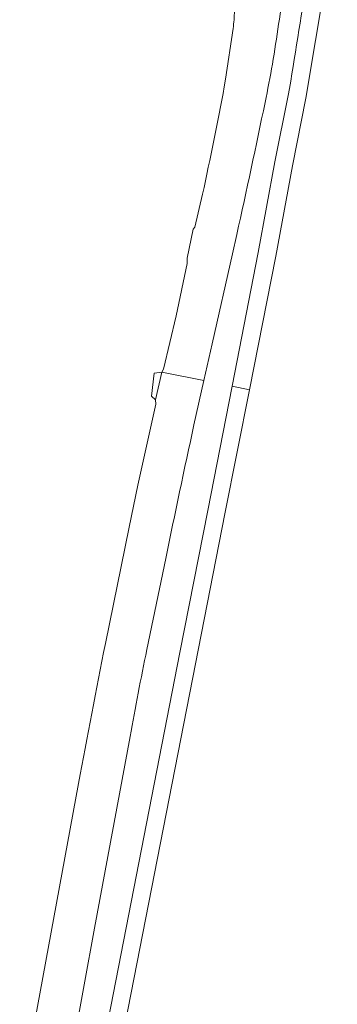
# Model space of a CAD drawing. Extents: x 146402 to 164798, y 455483 to 464134.
# Tile 124 of 256: x 156016 to 156069, y 458953 to 459119. Entities that reach past the tile are written whole.
import ezdxf

# ---------------------------------------------------------------- set-up
doc = ezdxf.new("R2010")
doc.units = 0
doc.header["$LTSCALE"] = 0.2
doc.layers.add('B-XX-VH-VERHARDING_GESLOTEN-GV', color=252, linetype='CONTINUOUS', lineweight=18)
doc.layers.add('B-XX-VH-VERHARDING_OPEN-GV', color=252, linetype='CONTINUOUS', lineweight=18)

msp = doc.modelspace()

# ---------------------------------------------------------------- linework, layer by layer
at = {"layer": 'B-XX-VH-VERHARDING_GESLOTEN-GV'}
for points in [[(156051.363, 459057.308), (156054.278, 459056.729), (156058.737, 459079.175), (156061.528, 459094.382), (156063.772, 459105.72), (156067.045, 459125.183), (156067.824, 459131.506), (156068.647, 459139.759), (156069.071, 459148.795)], [(156051.53, 459117.431), (156050.284, 459108.926), (156050.064, 459107.64)], [(156060.82, 459106.165), (156058.571, 459095.036), (156055.744, 459079.807), (156051.363, 459057.308)], [(156046.412, 459089.613), (156045.108, 459084.034), (156044.818, 459083.735), (156043.79, 459078.843), (156043.837, 459077.94), (156041.938, 459069.162), (156039.849, 459060.177), (156039.528, 459059.659), (156046.634, 459058.247), (156048.023, 459064.414), (156051.446, 459079.569), (156052.16, 459082.809)], [(156039.528, 459059.659), (156038.511, 459055.005), (156038.517, 459054.301), (156035.538, 459040.7), (156034.048, 459033.61), (156030.055, 459014.046)], [(156044.957, 459050.805), (156046.634, 459058.247), (156039.528, 459059.659)], [(156037.02, 459013.036), (156040.197, 459028.347)], [(156025.549, 458990.558), (156018.631, 458953.031), (156017.197, 458945.27), (156016.04, 458938.956), (156015.753, 458938.478), (156015.64, 458937.748), (156023.174, 458936.954), (156023.217, 458937.094), (156023.023, 458937.634), (156028.244, 458966.193), (156034.214, 458998.426)]]:
    msp.add_lwpolyline(points, dxfattribs=at)
for points in [[(156063.939, 459125.689, -0.0036418), (156060.82, 459106.165)], [(156058.145, 459111.477, 0.0122272), (156060.091, 459124.904)], [(156051.768, 459120.421, -0.0314518), (156051.53, 459117.431)], [(156056.924, 459105.023, 0.0085104), (156058.145, 459111.477)], [(156050.064, 459107.64, -0.0063228), (156046.412, 459089.613)], [(156052.16, 459082.809, 0.0033324), (156056.924, 459105.023)], [(156040.197, 459028.347, -0.0028537), (156044.957, 459050.805)], [(156030.055, 459014.046, 0.0030669), (156025.549, 458990.558)], [(156034.214, 458998.426, -0.0054838), (156037.02, 459013.036)]]:
    msp.add_lwpolyline(points, format="xyb", dxfattribs=at)
msp.add_lwpolyline([(156027.455, 458934.942), (156030.299, 458934.274), (156033.382, 458950.163), (156050.131, 459035.854), (156054.278, 459056.729), (156051.363, 459057.308), (156047.29, 459036.395), (156042.594, 459012.529), (156030.511, 458950.721)], close=True, dxfattribs=at)
at = {"layer": 'B-XX-VH-VERHARDING_OPEN-GV'}
msp.add_lwpolyline([(156038.511, 459055.005), (156039.528, 459059.659), (156038.247, 459059.532), (156037.791, 459055.622)], close=True, dxfattribs=at)

doc.saveas('drawing.dxf')
